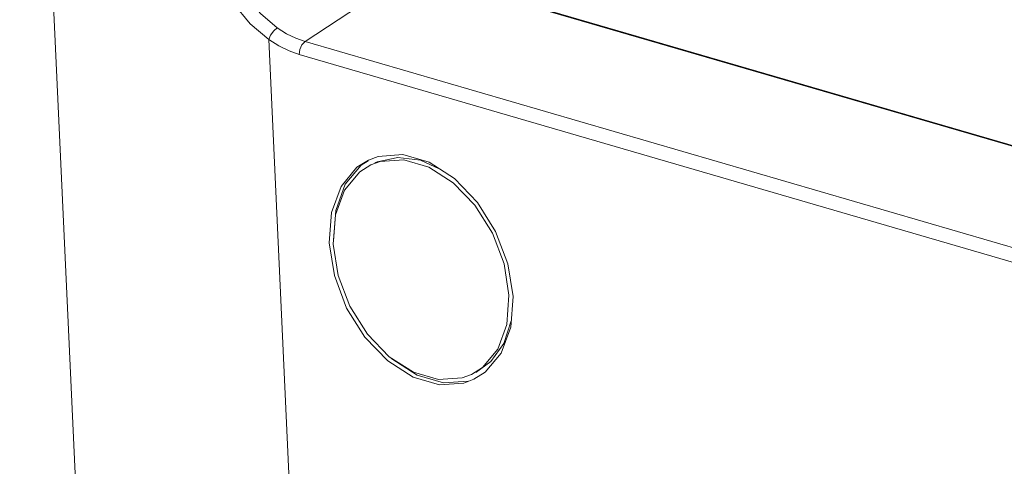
# Model space of a CAD drawing. Header units: millimetres. Extents: x 3925 to 5043, y -86 to 778.
# Tile 61 of 256: x 4501 to 4524, y 118 to 128. Entities that reach past the tile are written whole.
import ezdxf

# ---------------------------------------------------------------- set-up
doc = ezdxf.new("R2010")
doc.units = ezdxf.units.MM
doc.header["$LTSCALE"] = 46.255
for name, color, linetype in [('H30K-IO-LABEDXF_CONTINUOUS_LINE', 7, 'CONTINUOUS'), ('H30K-REAR-CODXF_CONTINUOUS_LINE', 7, 'CONTINUOUS'), ('LABEL-IO-H30DXF_CONTINUOUS_LINE', 7, 'CONTINUOUS')]:
    doc.layers.add(name, color=color, linetype=linetype)

msp = doc.modelspace()

# ---------------------------------------------------------------- linework, layer by layer
at = {"layer": 'H30K-IO-LABEDXF_CONTINUOUS_LINE', "color": 7, "linetype": 'Continuous', "lineweight": 0}
msp.add_line((4509.9829, 128.9676), (4590.291, 105.6092), dxfattribs=at)
at = {"layer": 'H30K-REAR-CODXF_CONTINUOUS_LINE', "color": 7, "linetype": 'Continuous', "lineweight": 0}
for p, q in [((4502.6897, 109.0311), (4501.0305, 145.083)), ((4507.6022, 127.3116), (4510.0514, 128.9299)), ((4510.0514, 128.9299), (4590.2862, 105.5928)), ((4506.7672, 127.3573), (4507.7593, 105.8017)), ((4588.436, 103.8003), (4507.6022, 127.3116)), ((4588.3031, 103.5021), (4507.4693, 127.0134)), ((4509.0594, 124.5852), (4508.7971, 124.4199)), ((4509.0541, 124.5674), (4508.8951, 124.4671)), ((4509.2887, 124.6717), (4509.0594, 124.5852)), ((4509.3309, 124.5548), (4509.1135, 124.4731)), ((4509.1135, 124.4731), (4508.8641, 124.3156)), ((4508.3018, 123.3239), (4508.2519, 122.6519)), ((4512.2471, 120.8033), (4512.297, 121.4753)), ((4511.4355, 119.6541), (4511.6849, 119.8117)), ((4511.2181, 119.5724), (4511.4355, 119.6541)), ((4511.2603, 119.4555), (4511.4895, 119.542)), ((4511.4895, 119.542), (4511.7519, 119.7073))]:
    msp.add_line(p, q, dxfattribs=at)
for points in [[(4506.7672, 127.3573), (4506.3361, 127.7239), (4505.9501, 128.1985), (4505.6588, 128.7029), (4505.4556, 129.2003), (4505.3178, 129.7159), (4505.2472, 130.2853)], [(4506.9615, 127.6254), (4506.5724, 127.959), (4506.2249, 128.3914), (4505.9633, 128.8514), (4505.7811, 129.3051), (4505.6575, 129.7754), (4505.5941, 130.2947)], [(4506.7672, 127.3573), (4506.8097, 127.4594), (4506.8798, 127.5561), (4506.9615, 127.6254)], [(4507.6022, 127.3116), (4507.3865, 127.3886), (4507.172, 127.4936), (4506.9615, 127.6254)], [(4507.4693, 127.0134), (4507.2327, 127.0979), (4506.9982, 127.2127), (4506.7672, 127.3573)], [(4507.4693, 127.0134), (4507.4831, 127.1296), (4507.531, 127.2372), (4507.6022, 127.3116)], [(4512.3915, 121.4478), (4512.2724, 122.2005), (4511.9903, 122.945), (4511.5721, 123.6128), (4511.0437, 124.1612), (4510.46, 124.5342), (4509.8534, 124.7106), (4509.2887, 124.6717)], [(4510.6886, 124.3881), (4510.2588, 124.5808), (4509.7392, 124.6489), (4509.2627, 124.5441), (4509.2113, 124.5206)], [(4512.297, 121.4753), (4512.1831, 122.1951), (4511.9145, 122.9041), (4511.5131, 123.5451), (4511.0113, 124.066), (4510.4498, 124.4248), (4509.8741, 124.5922), (4509.3309, 124.5548)], [(4508.7971, 124.4199), (4508.4298, 123.9806), (4508.2095, 123.3822), (4508.1574, 122.6794)], [(4508.8951, 124.4671), (4508.5278, 124.0278), (4508.3075, 123.4294), (4508.2554, 122.7266)], [(4508.8641, 124.3156), (4508.5115, 123.8939), (4508.3018, 123.3239)], [(4508.1574, 122.6794), (4508.2765, 121.9267), (4508.5586, 121.1822), (4508.9768, 120.5144), (4509.5052, 119.966), (4510.0889, 119.5931), (4510.6955, 119.4166), (4511.2603, 119.4555)], [(4508.2519, 122.6519), (4508.3659, 121.9322), (4508.6345, 121.2231), (4509.0359, 120.5821), (4509.5377, 120.0612), (4510.0992, 119.7025), (4510.6748, 119.535), (4511.2181, 119.5724)], [(4511.7519, 119.7073), (4512.1191, 120.1466), (4512.3394, 120.745), (4512.3915, 121.4478)], [(4511.5336, 119.701), (4511.883, 119.9483), (4512.1809, 120.3664), (4512.3499, 120.8861)], [(4511.6849, 119.8117), (4512.0374, 120.2333), (4512.2471, 120.8033)], [(4509.5878, 120.0292), (4509.6032, 120.0132), (4510.1869, 119.6403), (4510.7935, 119.4638), (4511.3582, 119.5027)]]:
    msp.add_lwpolyline(points, dxfattribs=at)
at = {"layer": 'LABEL-IO-H30DXF_CONTINUOUS_LINE', "color": 7, "linetype": 'Continuous', "lineweight": 0}
msp.add_line((4509.9829, 128.9676), (4590.2853, 105.6109), dxfattribs=at)

doc.saveas('drawing.dxf')
